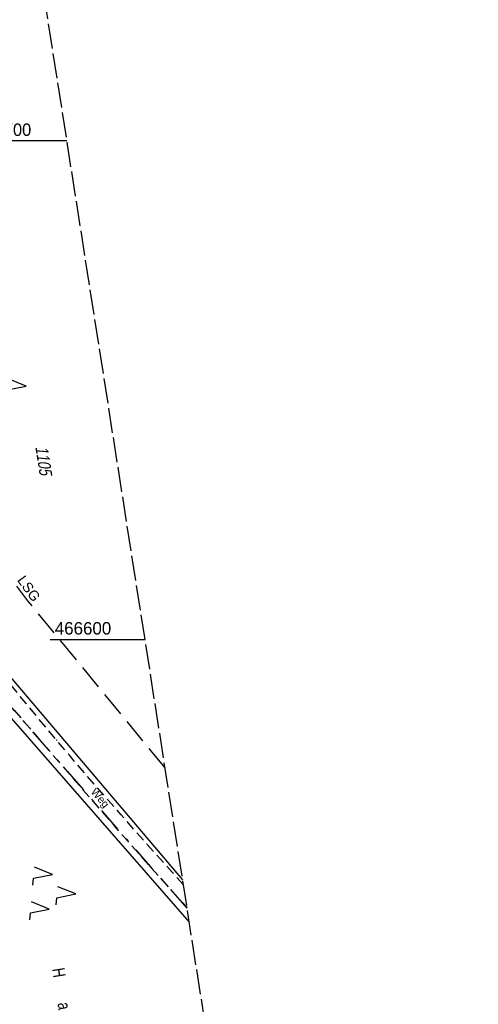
# Model space of a CAD drawing. Extents: x 510806 to 511233, y 466129 to 467087.
# Tile 25 of 35: x 511141 to 511233, y 466527 to 466724. Entities that reach past the tile are written whole.
import ezdxf

# ---------------------------------------------------------------- set-up
doc = ezdxf.new("R2010")
doc.units = 0
doc.header["$LTSCALE"] = 10
doc.header["$MEASUREMENT"] = 0
for name, pattern in [('LT00', [0]), ('LT05', [0.7, 0.5, -0.2]), ('LT08', [0.42, 0.2, -0.1, 0.02, -0.1]), ('LT11', [0.3, 0.2, -0.1]), ('LT14', [0.6, 0.5, -0.1])]:
    doc.linetypes.add(name, pattern=pattern)
doc.layers.get('0').update_dxf_attribs({"linetype": 'LT00'})
doc.layers.add('-BLATT_101-RAND', color=7, linetype='LT14', plot=False)
for name, color, linetype in [('DFK_BES-NAME', 255, 'LT00'), ('DFK_FLUR_NR', 250, 'LT00'), ('DFK_KATASTER', 250, 'LT00'), ('DFK_NUTZUNG', 250, 'LT00'), ('FELDWEG_TEXT', 1, 'Continuous'), ('FFH', 61, 'LT05'), ('GEMEINDEGRENZE', 3, 'LT08'), ('LSG_TEXT', 61, 'LT00'), ('NSG', 61, 'LT05'), ('V101_FELDWEG', 250, 'LT11'), ('V101_RASTER', 250, 'LT00')]:
    doc.layers.add(name, color=color, linetype=linetype)
doc.styles.add('Beschrift', font='ARIAL.TTF')
doc.styles.get("Standard").update_dxf_attribs({"font": 'ARIAL.TTF'})

# ---------------------------------------------------------------- blocks, each defined once
blk = doc.blocks.new('SYMB0011')
at = {"color": 0, "linetype": 'ByBlock'}
for p, q in [((0.5, 0), (-0.5, 0)), ((0, 0.5), (0, -0.5))]:
    blk.add_line(p, q, dxfattribs=at)
blk = doc.blocks.new('SYMB7201')
at = {"color": 0, "linetype": 'ByBlock'}
for p, q in [((0, 0.385), (-0.11, 0.015)), ((-0.255, -0.385), (-0.115, -0.385)), ((0.445, -0.385), (0.585, -0.385))]:
    blk.add_line(p, q, dxfattribs=at)
for points in [[(0.25, 0.015), (0.11, 0.015), (0, 0.385)], [(-0.393816, -0.383308), (-0.416239, -0.362945), (-0.432849, -0.337617), (-0.442589, -0.308936), (-0.444836, -0.27873), (-0.439449, -0.248923), (-0.426769, -0.221415), (-0.407606, -0.197958), (-0.38318, -0.180047), (-0.355047, -0.168823), (-0.325, -0.165), (-0.294953, -0.168823), (-0.26682, -0.180047), (-0.242394, -0.197959), (-0.223231, -0.221415), (-0.210551, -0.248923), (-0.205164, -0.27873), (-0.207411, -0.308936), (-0.21715, -0.337617), (-0.233761, -0.362945), (-0.256184, -0.383308)], [(0.306185, -0.383308), (0.283761, -0.362945), (0.267151, -0.337617), (0.257411, -0.308936), (0.255164, -0.27873), (0.260552, -0.248923), (0.273231, -0.221415), (0.292394, -0.197958), (0.31682, -0.180047), (0.344953, -0.168823), (0.375, -0.165), (0.405047, -0.168823), (0.43318, -0.180047), (0.457606, -0.197959), (0.476769, -0.221415), (0.489449, -0.248923), (0.494836, -0.27873), (0.492589, -0.308936), (0.48285, -0.337617), (0.466239, -0.362945), (0.443816, -0.383308)]]:
    blk.add_lwpolyline(points, dxfattribs=at)
blk = doc.blocks.new('SYMB7221')
at = {"color": 0, "linetype": 'ByBlock'}
for p, q in [((0, 0.435), (-0.11, 0.065)), ((0.11, 0.065), (0, 0.435)), ((0.25, 0.065), (0.11, 0.065)), ((-0.35, -0.065), (-0.46, -0.435)), ((0.35, -0.065), (0.24, -0.435))]:
    blk.add_line(p, q, dxfattribs=at)
for points in [[(-0.1, -0.435), (-0.24, -0.435), (-0.35, -0.065)], [(0.6, -0.435), (0.46, -0.435), (0.35, -0.065)]]:
    blk.add_lwpolyline(points, dxfattribs=at)

msp = doc.modelspace()

# ---------------------------------------------------------------- linework, layer by layer
at = {"layer": '-BLATT_101-RAND'}
msp.add_lwpolyline([(510806.42, 467042.64), (510949.56, 466128.78), (511233.1, 466173.19), (511089.96, 467087.05), (510806.42, 467042.64)], dxfattribs=at)
at = {"layer": 'DFK_KATASTER'}
for p, q in [((511173.8, 466551.78), (511136.5, 466595.76)), ((511132.32, 466592.3), (511175.12, 466543.34))]:
    msp.add_line(p, q, dxfattribs=at)
at = {"layer": 'FFH', "flags": 128}
msp.add_lwpolyline([(511170.28, 466574.29), (511142.75, 466607.76), (511116.22, 466642.47), (511086, 466662.03), (511047.17, 466822.26), (511028.63, 466962.75), (511027.6, 467018.05), (511036.73, 467078.71)], dxfattribs=at)
at = {"layer": 'GEMEINDEGRENZE', "ltscale": 2.5, "flags": 128}
msp.add_lwpolyline([(511174.69, 466546.12), (511133.97, 466592.69), (511137.94, 466595.99), (511118.07, 466630.26), (511117.98, 466686.07), (511089.3, 466714.01), (511066.58, 466744.61), (511062.55, 466757.98), (511042.86, 467071.75), (511043.58, 467079.78)], dxfattribs=at)
at = {"layer": 'NSG', "flags": 128}
msp.add_lwpolyline([(511170.28, 466574.29), (511142.75, 466607.76), (511116.23, 466642.47), (511086, 466662.03), (511047.18, 466822.26), (511028.63, 466962.75), (511027.6, 467018.05), (511036.73, 467078.71)], dxfattribs=at)
at = {"layer": 'V101_FELDWEG', "flags": 128}
for points in [[(511173.95, 466550.81), (511171.69, 466553.34), (511169.33, 466555.97), (511166.69, 466558.92), (511164.07, 466561.87), (511161.45, 466564.84), (511158.84, 466567.81), (511156.24, 466570.79), (511153.66, 466573.79), (511151.08, 466576.79), (511148.53, 466579.81), (511146.48, 466582.26), (511144.43, 466584.71), (511142.4, 466587.17), (511140.37, 466589.64), (511138.35, 466592.11), (511136.33, 466594.58), (511134.31, 466597.06)], [(511132.14, 466594.9), (511135.77, 466590.7), (511139.41, 466586.51), (511143.04, 466582.31), (511146.67, 466578.11), (511148.96, 466575.47), (511151.24, 466572.82), (511153.53, 466570.17), (511155.82, 466567.53), (511158.11, 466564.89), (511160.4, 466562.25), (511162.71, 466559.62), (511165.02, 466557), (511167.34, 466554.38), (511169.47, 466552), (511171.61, 466549.62), (511173.75, 466547.24), (511174.67, 466546.22)]]:
    msp.add_lwpolyline(points, dxfattribs=at)
at = {"layer": 'V101_RASTER'}
for p, q in [((511150.59, 466700), (511131.54, 466700)), ((511147.2, 466600), (511166.25, 466600))]:
    msp.add_line(p, q, dxfattribs=at)

# ---------------------------------------------------------------- block references
at = {"layer": 'DFK_NUTZUNG', "yscale": 10, "zscale": 10}
for name, p, xscale, rotation in [('SYMB7201', (511138.57, 466651.19), 9.999999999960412, 264.7377000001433), ('SYMB7221', (511148.01, 466549.36), 10.00000000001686, 264.7377100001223)]:
    msp.add_blockref(name, p, dxfattribs=dict(at, xscale=xscale, rotation=rotation))
at = {"layer": 'V101_FELDWEG', "xscale": 0.1000000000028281, "yscale": 0.09999999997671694, "zscale": 0.1, "rotation": 278.9019100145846}
for p in [(511148.53, 466579.81), (511146.67, 466578.11), (511169.33, 466555.97), (511167.34, 466554.38)]:
    msp.add_blockref('SYMB0011', p, dxfattribs=at)

# ---------------------------------------------------------------- texts
at = {"layer": 'DFK_BES-NAME', "width": 0.75}
msp.add_text('H       a       n       n       e       r       t       h       o       l       z', height=2.5, rotation=279.0908, dxfattribs=at).set_placement((511147.58, 466533.93))
at = {"layer": 'DFK_FLUR_NR', "oblique": 13.754, "width": 0.75}
msp.add_text('1105', height=2.5, rotation=278.9019, dxfattribs=at).set_placement((511144.23, 466638.63))
at = {"layer": 'FELDWEG_TEXT', "insert": (511154.94, 466569.07), "char_height": 1.5, "attachment_point": 7, "rotation": 311.0662, "style": 'Beschrift'}
msp.add_mtext('Weg', dxfattribs=at)
at = {"layer": 'LSG_TEXT', "insert": (511140.48, 466611.88), "char_height": 2, "attachment_point": 7, "rotation": 305.9019, "style": 'Beschrift'}
msp.add_mtext('LSG', dxfattribs=at)
at = {"layer": 'V101_RASTER'}
for s, width, p in [(' 466700', 0.941, (511131.54, 466701)), (' 466600', 0.972, (511147.2, 466601))]:
    msp.add_text(s, height=2.5, rotation=0.0013, dxfattribs=dict(at, width=width)).set_placement(p)

doc.saveas('drawing.dxf')
